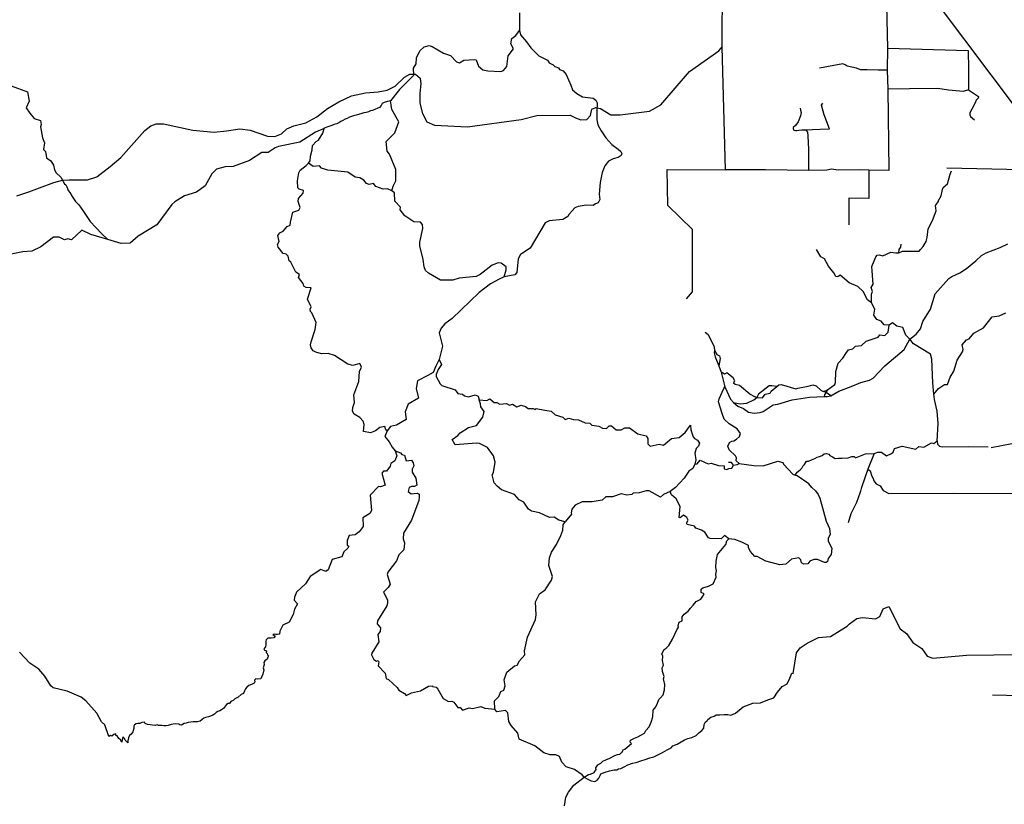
# Model space of a CAD drawing. Header units: millimetres. Extents: x 35 to 72953, y -43 to 70184.
# Tile 40 of 204: x 16755 to 21656, y 38832 to 42738. Entities that reach past the tile are written whole.
import ezdxf

# ---------------------------------------------------------------- set-up
doc = ezdxf.new("R2010")
doc.units = ezdxf.units.MM
doc.layers.add('roads_2', color=2, linetype='Continuous')
doc.layers.add('roads_3', color=3, linetype='Continuous')

msp = doc.modelspace()

# ---------------------------------------------------------------- linework, layer by layer
at = {"layer": 'roads_2'}
for points in [[(20252.42, 42603.58), (20252.76, 42919.26), (20249.06, 43583.28)], [(16741.15, 41861.57), (16800.09, 41881), (16853.21, 41900.32), (16924.86, 41927.82), (16968.14, 41939.56), (17001.09, 41941.47), (17039.22, 41940.28), (17092.82, 41941.39), (17139.3, 41955.39), (17206.02, 42006.56), (17257.57, 42052.71), (17377.93, 42186.21), (17408.25, 42209.29), (17433.5, 42219.3), (17470.87, 42219.25), (17616.38, 42188.67), (17722.26, 42178.72), (17784.88, 42184.67), (17850.53, 42194.63), (17902.02, 42187.53), (17988.96, 42158.04), (18025.17, 42157.22), (18057.51, 42169.24), (18084.8, 42195.33), (18120.17, 42210.36), (18178.75, 42225.37), (18233.46, 42255.2), (18287.03, 42296.35), (18343.62, 42329.43), (18407.27, 42358.49), (18476.97, 42373.48), (18538.58, 42379.44), (18584.55, 42387.77), (18623.43, 42407.48), (18670.94, 42451.64), (18696.21, 42467.68), (18725.49, 42467.64), (18747.68, 42447.52), (18751.68, 42419.38), (18746.58, 42373.15), (18747.53, 42322.9), (18760.59, 42270.63), (18781.75, 42230.41), (18820.1, 42212.28), (18983.68, 42205.04), (19250.31, 42240.91), (19329.1, 42260.91), (19495.72, 42262.73), (19521.95, 42249.64), (19548.2, 42239.56), (19577.49, 42241.53), (19595.69, 42261.62), (19602.8, 42292.76), (19622.99, 42301.78), (19645.21, 42295.73), (19697.68, 42264.52), (19743.13, 42264.47), (19890.57, 42282.39), (19947.16, 42313.48), (20089.72, 42480.15), (20234.23, 42583.5), (20252.42, 42603.58)]]:
    msp.add_lwpolyline(points, dxfattribs=at)
at = {"layer": 'roads_3'}
for points in [[(23153.71, 40384.68), (22589.09, 41137.06), (21943.88, 41989.92), (21852.93, 42114.67), (21061.99, 43169.59), (20947.29, 43304.63), (20746.87, 43583.23)], [(21055.78, 43583.95), (21060.98, 43305.39), (21061.99, 43169.59), (21075.45, 42595.8), (21072.57, 42486.79), (21077.1, 42392.36), (21081.84, 41987.69)], [(19243.16, 42772.98), (19242.09, 42724.25), (19242.56, 42683.55), (19247.58, 42662.93), (19277.32, 42627.73), (19299.5, 42598.56), (19339.85, 42558.32), (19381.73, 42537.17), (19390.8, 42524.1), (19410.99, 42514.02), (19419.05, 42504.47), (19436.72, 42497.91), (19441.47, 42490.05), (19460.64, 42484), (19475.76, 42465.89), (19497.92, 42411.6), (19506.98, 42388.47), (19528.97, 42370.18), (19556.21, 42354.58), (19608.93, 42347.16), (19622.04, 42338.1), (19629.09, 42325.03), (19630.09, 42312.97), (19628.05, 42293.87), (19627.01, 42267.75), (19626.98, 42239.6), (19633, 42214.48), (19649.13, 42185.32), (19673.33, 42150.11), (19702.57, 42116.92), (19733.85, 42093.76), (19746.97, 42082.69), (19753.02, 42071.64), (19748.97, 42061.59), (19733.81, 42052.56), (19708.55, 42045.56), (19686.33, 42033.52), (19668.13, 42011.43), (19653.95, 41978.28), (19643.8, 41928.04), (19638.68, 41869.75), (19642.19, 41842.61), (19633.58, 41826.04), (19620.45, 41822.04), (19610.34, 41813.51), (19575, 41814.05), (19535.61, 41808.57), (19518.43, 41802.05), (19504.28, 41785.99), (19490.78, 41769.94)], [(18716.98, 42461.66), (18714.85, 42496.58), (18727.68, 42519.06), (18730.92, 42548.54), (18746.77, 42583.33), (18767.97, 42602.59), (18793.48, 42609.77), (18807.41, 42604.32), (18864.12, 42571.66), (18900.15, 42560.53), (18928.82, 42528.91), (18943.4, 42523.68), (18965.63, 42536.84), (19019.47, 42540.55), (19026.72, 42537.88), (19038.07, 42507.16), (19060.73, 42488.29), (19084.81, 42482.72), (19150.32, 42480.98), (19163.78, 42484.84), (19180.28, 42505.77), (19186.17, 42557.98), (19212.47, 42592.86), (19200.17, 42617.71), (19204.63, 42643.97), (19224.5, 42659.68), (19242.56, 42683.55)], [(20073.99, 41349.39), (20103.68, 41383.84), (20104.02, 41694.32), (19980.95, 41813.97), (19977.1, 41992.86), (20267.93, 41990.54), (20252.42, 42603.58)], [(21075.45, 42595.8), (21476.18, 42585.15)], [(21476.18, 42585.15), (21478.03, 42491.12), (21477.94, 42435.6), (21477.19, 42388.29), (21527.4, 42356.26), (21526.1, 42347.62), (21515.73, 42338.23), (21510.36, 42323.9), (21494.71, 42293), (21487.57, 42280.64), (21484.58, 42273.16), (21484.73, 42265.18), (21488.25, 42257.04), (21507.66, 42239.01)], [(21072.57, 42486.79), (21028, 42486.52), (20973.9, 42488.89), (20940.16, 42488.39), (20920.09, 42496.72), (20874.3, 42506.05), (20864.48, 42513.87), (20852.7, 42518.93), (20736.11, 42496.87)], [(18716.98, 42461.66), (18644.89, 42391.36), (18600.21, 42333.55), (18585.42, 42330.57), (18569.51, 42326.32), (18558.65, 42320.31), (18554.35, 42310.26), (18546.42, 42300.47), (18535.12, 42296.05), (18525.8, 42291.96), (18511.86, 42286.77), (18501.88, 42284.23), (18491.9, 42280.25), (18479.94, 42276.28), (18468.65, 42273.74), (18458.01, 42271.76), (18441.44, 42266.46), (18429.38, 42262.71), (18416.11, 42259.51), (18406.88, 42255.53), (18396.9, 42252.99), (18384.85, 42247.02), (18374.86, 42243.04), (18363.56, 42236.52), (18353.58, 42230.54), (18343.59, 42225.23), (18332.95, 42220.04), (18320.99, 42216.06), (18308.37, 42211.53), (18294.44, 42207.01), (18284.46, 42203.8), (18276.17, 42200.05), (18270.43, 42197.28), (18226.64, 42178.83), (18149.96, 42127.82), (18043.01, 42106.45), (18027.09, 42101.04), (17992.43, 42076.59), (17959.86, 42077.3), (17898.82, 42037.69), (17817.83, 42006.87), (17778.11, 42005.04), (17734.42, 41993.24), (17711.24, 41971.32), (17677.46, 41911.17), (17635.25, 41879.41), (17575.27, 41861.65), (17527.61, 41831.67), (17512.53, 41818.94), (17438.22, 41716.51), (17344.59, 41660.88), (17304.16, 41625.57), (17260.29, 41623.97), (17194.32, 41643.98), (17109.47, 41668.29), (17064.98, 41690.64), (17012.2, 41642.6), (16993.95, 41646.84), (16977.19, 41642.98), (16950.85, 41656.1), (16923.65, 41654.81), (16860.51, 41607.12), (16815.21, 41586.01), (16771.06, 41582.75), (16704.21, 41568.76)], [(16711.96, 42408.16), (16793.66, 42378.44), (16802.43, 42332.96), (16786.99, 42299.56), (16806.13, 42272.91), (16827.06, 42246.24), (16858.09, 42236.14), (16861.35, 42215.8), (16858.3, 42204.99), (16868.07, 42149.96), (16878.14, 42125.82), (16872.78, 42092.16), (16884.13, 42082.6), (16888.63, 42050.94), (16910.58, 42034.82), (16923.47, 42013.17), (16928.69, 41990.84), (16936.49, 41975), (16959.18, 41953.86), (16968.14, 41939.56), (16971.33, 41932.39), (16977.15, 41920.88), (16983.81, 41916.65), (16990.91, 41903.19), (16996.35, 41887.27), (17005, 41878.5), (17016.61, 41857.36), (17032.2, 41832.51), (17049.05, 41816.56), (17072.83, 41783.72), (17106.08, 41733.42), (17134.31, 41704.23), (17164.57, 41672.03), (17194.32, 41643.98)], [(21477.19, 42388.29), (21452.06, 42381.49), (21378.8, 42387.35), (21325.96, 42394.86), (21184.55, 42393.22), (21077.1, 42392.36)], [(23796.08, 42379.78), (23689.57, 42169.97), (23647.76, 42110.32), (23534.1, 42003.55), (23519.44, 41995.38), (23496.47, 41991.8), (23084.66, 41991.75), (23035.81, 41991.75), (22667.56, 41995.29), (22368.4, 41994.78), (21943.88, 41989.92), (21936.03, 41988.39), (21904.88, 41985.64), (21862.02, 41988.24), (21804.17, 41990.85), (21746.66, 41988.58), (21668.18, 41992.78), (21369.94, 41998.47)], [(19166.88, 41457.9), (19176.74, 41492.74), (19175.91, 41508.26), (19152.3, 41525.69), (19137.06, 41527.14), (19107.58, 41516.98), (19047.19, 41468.94), (19027.04, 41459.77), (18942.5, 41451), (18911.24, 41441.95), (18849.68, 41441.36), (18789.48, 41476.57), (18775.19, 41490.22), (18767.58, 41507.08), (18764.05, 41544.88), (18746.06, 41612.52), (18746.18, 41630.59), (18762.26, 41698.19), (18760.21, 41718.03), (18750.44, 41731.01), (18717.5, 41731.94), (18672.64, 41762.48), (18648.77, 41790.89), (18649.72, 41805.52), (18622.46, 41834.7), (18619.88, 41875.61), (18608.13, 41886.15), (18613.52, 41910.09), (18628.05, 41935.9), (18626.7, 41992.21), (18595.27, 42068.52), (18583.8, 42083.38), (18579.16, 42131.05), (18622.22, 42175.45), (18641.49, 42229.85), (18606.65, 42290.31), (18600.21, 42333.55)], [(20640.42, 42296.94), (20642.22, 42287.91), (20645.33, 42276.3), (20640.9, 42259.04), (20630.36, 42229.32), (20616.23, 42211.47), (20604.32, 42200.73), (20604.31, 42197.27), (20606.88, 42191.42), (20608.89, 42188.33), (20617.31, 42186.49), (20623.91, 42186.85), (20633.24, 42188.3), (20649, 42190.1), (20662.38, 42189.72), (20739.96, 42193.97), (20785.94, 42195.56), (20758.54, 42265.04), (20746.14, 42312.45), (20753.29, 42323.38)], [(18583.41, 40691.86), (18577.17, 40696.78), (18572.98, 40712.98), (18547.66, 40707.58), (18525.61, 40691.09), (18501.31, 40682.03), (18465.64, 40687.51), (18470.39, 40723.19), (18464.1, 40739.38), (18447.46, 40757.25), (18420.37, 40774.47), (18412.2, 40789.44), (18412.42, 40807.73), (18422.33, 40832.44), (18417.39, 40870.35), (18443.64, 40937.27), (18447.09, 40986.6), (18456.34, 41008.87), (18448.18, 41027.28), (18412.68, 41016.9), (18388.12, 41024.14), (18321.24, 41066.45), (18289.72, 41076.47), (18257.43, 41075.07), (18228.92, 41082.87), (18215.09, 41090.09), (18206.17, 41103.96), (18203.01, 41119.13), (18205.45, 41134.11), (18225.96, 41195.93), (18230.24, 41230.74), (18209.49, 41278.76), (18202.54, 41284.75), (18200.57, 41296.4), (18205.39, 41308.91), (18188.31, 41346.96), (18205.14, 41403.91), (18180.65, 41405.61), (18168.53, 41412.38), (18166.76, 41425.02), (18143.36, 41454.43), (18146.95, 41470.5), (18130.21, 41480.71), (18104.02, 41530.96), (18095.65, 41537.18), (18091.44, 41561.79), (18080.63, 41571.06), (18066.52, 41574.8), (18041.33, 41605.09), (18038.62, 41618.73), (18047.01, 41634.46), (18039.14, 41663.51), (18049.52, 41677.57), (18066.39, 41686.16), (18086.11, 41709), (18101.77, 41714.51), (18102.8, 41729.84), (18114.12, 41780.69), (18144.73, 41789.19), (18150.61, 41803.65), (18140.64, 41833.75), (18142.26, 41847.39), (18165.16, 41874.4), (18168.19, 41887.48), (18146.43, 41894.09), (18139.69, 41900.93), (18137.19, 41935.18), (18144.4, 41976.3), (18151.57, 41989.26), (18181.72, 42011.83), (18192.32, 42024.54), (18201.23, 42035.2), (18202.44, 42058.34), (18211.56, 42090.49), (18213.1, 42112.6), (18231.06, 42132.42), (18242.96, 42138.46), (18264.65, 42172.46), (18270.43, 42197.28)], [(20683.45, 41987.42), (20682.43, 42091.45), (20680.47, 42159.63), (20677.57, 42178.59), (20672.63, 42184.62), (20662.38, 42189.72)], [(18608.13, 41886.15), (18585.55, 41896.93), (18564.65, 41894.08), (18528.15, 41907.2), (18516.21, 41921.96), (18493.9, 41918.22), (18481.1, 41922), (18467.38, 41938.87), (18447.54, 41951.64), (18425.42, 41953.55), (18388.37, 41978.43), (18288.8, 41988.64), (18257.75, 41999.54), (18246.47, 42010.87), (18215.59, 42006.58), (18192.32, 42024.54)], [(21081.84, 41987.69), (20981.85, 41989.63), (20942.13, 41990.85), (20829.18, 41989.67), (20796.55, 41993.58), (20772.45, 41989.21), (20683.45, 41987.42), (20467.12, 41990.38), (20267.93, 41990.54)], [(20981.85, 41989.63), (20981.73, 41848.1), (20881.76, 41850.21), (20881.63, 41717.54)], [(20995.21, 41328.82), (20994.31, 41372.6), (20999.31, 41384.9), (20993.97, 41405.08), (21002.93, 41422.37), (20996.99, 41508.72), (21015.96, 41557.37), (21023.78, 41566.23), (21034.89, 41568.21), (21050.98, 41562.21), (21091.75, 41580.68), (21116.88, 41577), (21130.43, 41578.2), (21149.55, 41585.83), (21232.43, 41585.54), (21239.58, 41594.02), (21251.7, 41608.35), (21266.88, 41633.39), (21272.83, 41654.55), (21276.82, 41697.78), (21298.98, 41738.11), (21316.44, 41786.97), (21313.08, 41812.47), (21328.34, 41833.41), (21327.59, 41833.96), (21342.11, 41861.88), (21347.88, 41892.47), (21352.22, 41902.89), (21372.95, 41921.71), (21387.3, 41969.58), (21393.06, 41986.43)], [(23035.81, 41991.75), (23029.67, 41937.76), (23010.97, 41916.99), (22981.53, 41880.48), (22958.29, 41722.27), (22931.69, 41542.65), (22920.11, 41461.77), (22912.5, 41438.31), (22855.43, 41366.84), (22768.95, 41237.42), (22589.09, 41137.06), (22483.96, 41018.55), (22358.67, 40942.52), (22126.26, 40805.78), (21899.92, 40667.27), (21590.8, 40607.26)], [(19490.78, 41769.94), (19483.8, 41758.53), (19459.12, 41743.26), (19390.03, 41736.8), (19370.72, 41727.06), (19296.33, 41600.12), (19248.46, 41569.25), (19235.54, 41546.87), (19229.54, 41479.09), (19219.42, 41468.04), (19166.88, 41457.9), (19141.2, 41446.44), (19098.53, 41423.88), (19041.34, 41380.83), (18907.43, 41249.96), (18870.72, 41223.73), (18853.53, 41202.64), (18843.4, 41179.54), (18859.45, 41113.46), (18843.37, 41046.63), (18826.53, 41012.71), (18812.36, 40982.58), (18785.85, 40966.23), (18734.98, 40940.02), (18728.63, 40902.45), (18739.49, 40853.52), (18687.95, 40823.93), (18673.25, 40786.25), (18678.26, 40748.05), (18630.32, 40720), (18600.85, 40713.72), (18583.41, 40691.86), (18572.27, 40663.73), (18594.45, 40636.06), (18609.06, 40609.91), (18623.68, 40592.3), (18632.68, 40567.47), (18621.73, 40541.99), (18602.98, 40528.82), (18599.67, 40516.08), (18580.53, 40491.27), (18566.31, 40491.4), (18557.17, 40480.66), (18573.85, 40420.23), (18551.15, 40412.83), (18540.7, 40414.84), (18498.95, 40371.66), (18505.35, 40294.28), (18497.71, 40280.54), (18462.85, 40258.53), (18465.34, 40215.85), (18445.06, 40188.71), (18425.09, 40174), (18394.3, 40169.82), (18385.04, 40145.45), (18385.3, 40123.06), (18393.01, 40117.61), (18389.04, 40106.98), (18368.4, 40089.71), (18357.83, 40064.34), (18309.8, 40050.77), (18289.78, 39999.14), (18278.56, 39990.95), (18254.38, 40000.73), (18201.05, 39966.55), (18178.41, 39929.44), (18132.89, 39888.15), (18122.31, 39864.22), (18121.64, 39848.49), (18137.9, 39830.4), (18123.65, 39803.81), (18117.02, 39776.66), (18095.7, 39739.55), (18064.71, 39723.52), (18050.36, 39694.05), (18048.64, 39679.1)], [(21130.43, 41578.2), (21132.45, 41594.19), (21141.56, 41606.24), (21142.58, 41620.8)], [(21185.46, 41147.73), (21216.64, 41172.64), (21238.12, 41199.66), (21251.06, 41235.46), (21289.14, 41297.72), (21311.9, 41374.18), (21380.69, 41450.49), (21394.38, 41460.26), (21434.8, 41478.31), (21468.14, 41498.89), (21513.62, 41537.03), (21542.43, 41564.14), (21565.17, 41577.69), (21635.88, 41604.26), (21673.77, 41622.81)], [(21322.4, 40641.57), (21326.81, 40728.47), (21321.51, 40790.11), (21308.2, 40846.99), (21305.49, 40873.84), (21299.8, 40930.24), (21295.87, 41048.19), (21288.55, 41073.47), (21204.71, 41124.25), (21185.46, 41147.73), (21166.37, 41167.03), (21151.06, 41205.29), (21121.6, 41212.41), (21100.28, 41228.89), (21083.02, 41217.44), (21057.98, 41219.9), (21043.31, 41238.21), (21020.92, 41246.32), (21006.16, 41267.07), (21010.8, 41296.66), (20995.21, 41328.82), (20974.7, 41343.69), (20953.66, 41384.28), (20926.39, 41409.47), (20883.2, 41428.92), (20838.81, 41466.65), (20828.17, 41457.79), (20817.72, 41459.46), (20806.91, 41477.99), (20780.4, 41511.82), (20761.05, 41548.31), (20742.87, 41557.64), (20721.94, 41594.09)], [(21305.49, 40873.84), (21329.22, 40903.01), (21357.97, 40921.65), (21373.13, 40922.3), (21386.34, 40958.76), (21405.19, 40989.22), (21421.81, 41043.64), (21447.64, 41084.07), (21451.33, 41096.37), (21446.64, 41119.21), (21468.31, 41143.8), (21481.69, 41148.66), (21504.87, 41177.57), (21552.52, 41204.8), (21595.31, 41258.85), (21630.05, 41264.03), (21663.95, 41279.18)], [(20167.66, 41182.02), (20181.3, 41170.48), (20211.07, 41110.15), (20213.19, 41091.35), (20212.17, 41080.54), (20216.69, 41059.17), (20234.24, 41014.49), (20246.4, 40983.51), (20265.6, 40910.32), (20292.78, 40849.79), (20308.86, 40832.37), (20330.3, 40813.81), (20358.57, 40801.98), (20382.79, 40783.85), (20411.06, 40780.05), (20440.41, 40782.35), (20455.29, 40787.65), (20505.12, 40820.41), (20528.75, 40823.49), (20600.74, 40845.7), (20686.86, 40858.67), (20759.22, 40861.61), (20773.97, 40861.59), (20792.65, 40866.45), (20832.96, 40888.58), (20893.51, 40912.69), (20941.16, 40932.15), (20985.6, 40943.3), (21003.31, 40954.37), (21061.17, 41014.72), (21157.26, 41096.65), (21185.46, 41147.73)], [(20308.86, 40832.37), (20341.93, 40825.61), (20374.37, 40828.42), (20409.03, 40845.01), (20423.51, 40857.43), (20452.91, 40855.05), (20465.73, 40873.44), (20490.96, 40878.84), (20495.21, 40888.48), (20523.57, 40911.62), (20534.21, 40920.26), (20545.32, 40922.35), (20617.97, 40900.99), (20628.52, 40904.64), (20680.11, 40913.9), (20702.82, 40921.22), (20719.27, 40915.08), (20744.95, 40892.44), (20757.46, 40887.99), (20776.52, 40895.27), (20811.72, 40921.97), (20815.59, 40932.83), (20818.09, 40987.36), (20828.77, 41027.81), (20852.43, 41053.24), (20867.41, 41075.99), (20880.23, 41095.49), (20901.6, 41099.57), (20914.89, 41112.52), (20945.58, 41116.15), (20967.63, 41137.52), (21027.42, 41157.19), (21036.66, 41168.6), (21061.6, 41166.03), (21078.28, 41183.41), (21083.02, 41217.44)], [(20213.19, 41091.35), (20224.78, 41071.48), (20238.16, 41065.44), (20241.43, 41052.36), (20234.24, 41014.49)], [(18843.37, 41046.63), (18853.97, 41021.02), (18838.03, 40997.54), (18828.31, 40971.72), (18828.11, 40961.41), (18847.27, 40925.81), (18856.67, 40917.37), (18921.94, 40895.12), (18936.06, 40877.51), (18958.38, 40874.46), (18969.76, 40864.91), (18989.06, 40861.38), (19021.39, 40869.87), (19037.54, 40863.33), (19042.03, 40845.76), (19080.81, 40843.17), (19094.84, 40851.24), (19116.38, 40833.15), (19130.78, 40832.91), (19144.98, 40824.25), (19177.46, 40826.87), (19192.89, 40819.2), (19207.39, 40823.73), (19228.84, 40811.62), (19250.78, 40819.13), (19273.18, 40811.9), (19285.22, 40801.91), (19310.45, 40802.55), (19321.27, 40797.99), (19325.6, 40802.31), (19369.23, 40794.09), (19401.08, 40789.14), (19420.17, 40770.72), (19457.9, 40759.04), (19470.22, 40747.38), (19488.02, 40755.01), (19510.89, 40747.23), (19536.21, 40745.87), (19569.13, 40730.53), (19593.71, 40729.4), (19602.92, 40719.97), (19637.27, 40715.27), (19656.46, 40704.31), (19676.66, 40703.78), (19688.77, 40716.76), (19700.25, 40716.97), (19724.05, 40697.22), (19749.37, 40695.86), (19767.92, 40705.81), (19790.61, 40706.34), (19831.24, 40677.26), (19873.31, 40666.23), (19880.92, 40653.59), (19881.55, 40627.32), (19893.96, 40614.78), (19937.46, 40624.49), (19959.3, 40620.8), (19999.53, 40653.79), (20038.13, 40658.85), (20068, 40682.65), (20093.45, 40718.87)], [(20423.51, 40857.43), (20414.88, 40860.3), (20389.39, 40873.3), (20337.28, 40916.8), (20315.92, 40921.7), (20307.93, 40928.25), (20314.72, 40940), (20307.22, 40954.8), (20283, 40973.17), (20274.75, 40980.5), (20263.17, 40974.19), (20246.4, 40983.51)], [(20335.81, 40529.61), (20321.18, 40541.43), (20322.88, 40556.67), (20318.56, 40566.32), (20286.58, 40596.4), (20279.54, 40615.36), (20288.41, 40633.86), (20300.09, 40640.17), (20309.22, 40641.82), (20322.41, 40649.79), (20338.22, 40663.04), (20342.4, 40678.48), (20326.32, 40701.55), (20286.91, 40726.64), (20261.05, 40749.95), (20250.82, 40777.45), (20233.37, 40835.22), (20236.4, 40851.18), (20260.71, 40902.59), (20265.6, 40910.32)], [(20523.57, 40911.62), (20499.32, 40915.9), (20484.88, 40915.54), (20433.16, 40874.69), (20423.51, 40857.43)], [(20792.65, 40866.45), (20780.55, 40873.65), (20769.69, 40882.7), (20757.46, 40887.99)], [(20776.52, 40895.27), (20769.69, 40882.7), (20761.61, 40871.66), (20759.22, 40861.61)], [(19469.83, 40238.04), (19438.68, 40247.05), (19415.07, 40261.71), (19392.85, 40259.85), (19342.79, 40284.07), (19302.32, 40292.32), (19288.02, 40301.32), (19264.25, 40337.15), (19241.67, 40348.71), (19218.54, 40374.78), (19153.52, 40398.36), (19131.23, 40415.9), (19116.85, 40432.76), (19106.73, 40472.46), (19113.33, 40484.87), (19121.2, 40534.74), (19113.15, 40567.78), (19083.92, 40608.72), (19044.03, 40628.94), (19029.16, 40630.84), (18923.13, 40622.23), (18907.51, 40648.39), (18935.81, 40667.45), (18947.44, 40682.01), (18988.38, 40708.1), (19029.29, 40717.59), (19060.14, 40759.27), (19067.75, 40786.9), (19050.66, 40810.9), (19048.65, 40825.48), (19042.03, 40845.76)], [(20093.45, 40718.87), (20095.78, 40695.92), (20107.98, 40661.66), (20113.25, 40652.56), (20128.86, 40645.12), (20138.17, 40630.03), (20134.57, 40615.51), (20121.66, 40603.78), (20115.99, 40580.51), (20120.85, 40547.69), (20115.27, 40525.53), (20106.18, 40504.8), (20085.77, 40490.64), (20063.23, 40455.53), (20019.88, 40410.01), (19992.56, 40388.76), (19959.88, 40374.83), (19944.61, 40360.77), (19888.35, 40392.42), (19872.54, 40392.77), (19839.11, 40382.61), (19809.08, 40380.98), (19801.25, 40373.9), (19777.43, 40371.26), (19748.45, 40378.06), (19705.03, 40363.36), (19673.12, 40362.18), (19654.09, 40346.68), (19604.18, 40337.65), (19555.04, 40338.04), (19520.38, 40320.89), (19503.6, 40301.18), (19499.35, 40283.78), (19502.44, 40277.24), (19469.83, 40238.04)], [(20115.27, 40525.53), (20127.79, 40526.62), (20142.5, 40545.01), (20182.39, 40526.45), (20197.08, 40529.76), (20233.78, 40519.08), (20261.43, 40516.79), (20262.42, 40502.47), (20274.8, 40498.43), (20284.89, 40503.2), (20299.17, 40506.03), (20308.02, 40520.84), (20326.46, 40523.08), (20335.81, 40529.61), (20408.69, 40518.34), (20455.76, 40517.74), (20528.74, 40540.72), (20553.39, 40533.71), (20557.74, 40525.36), (20603.65, 40475.55), (20615.34, 40470.83), (20625.12, 40486.08), (20639.27, 40497.38), (20648.87, 40505.41), (20652.42, 40515.96), (20661.52, 40523.49), (20671.63, 40540.57), (20681.99, 40540.31), (20696.63, 40547.33), (20712.9, 40553.85), (20724.68, 40561.11), (20736.8, 40563.37), (20748.93, 40568.38), (20758.78, 40576.16), (20770.65, 40578.41), (20782.01, 40575.39), (20787.55, 40568.09), (20800.17, 40562.04), (20813.8, 40553.24), (20830.72, 40554.73), (20846.63, 40555.21), (20879.41, 40557.65), (20896.45, 40563.51), (20908.5, 40563.39), (20915.37, 40557.84), (20964.31, 40577.21), (21008.11, 40578.59), (21025.73, 40585.99), (21044.08, 40584.87), (21070.23, 40567.55), (21094.91, 40577.95), (21102.92, 40585.7), (21109.34, 40604.2), (21147.28, 40614.36), (21215.61, 40600.88), (21230.4, 40613.84), (21256.19, 40609.71), (21293.59, 40632.07), (21305.26, 40628.29), (21322.4, 40641.57), (21323.7, 40625.5), (21333.67, 40614.85), (21346.38, 40611.18), (21476.85, 40614.16), (21575.97, 40611.74)], [(18623.68, 40592.3), (18650.44, 40581.72), (18657.5, 40573.67), (18671.09, 40570.09), (18679.05, 40542.03), (18705.13, 40545.66), (18713.59, 40531.79), (18716.49, 40517.93), (18708.37, 40500.98), (18709.11, 40486.46), (18726.96, 40456.29), (18732.28, 40421.81), (18720.6, 40414.17), (18705.73, 40415.08), (18693.95, 40409), (18688.75, 40389.05), (18703.33, 40377.61), (18734.12, 40380.68), (18743.81, 40375.9), (18744.17, 40361.6), (18742.36, 40344.53), (18705.52, 40246.03), (18665.91, 40182.23), (18663.42, 40154.53), (18670.74, 40133.57), (18666.84, 40098.32), (18641.39, 40073.74), (18630.53, 40044.16), (18588, 39988.46), (18583.94, 39975.71), (18599.51, 39928.58), (18589.41, 39911.42), (18565.38, 39888.17), (18585.29, 39850.34), (18586.4, 39835.16), (18583.09, 39820.97), (18535.92, 39745.1), (18533.55, 39730.91), (18550.38, 39710.27), (18549.23, 39692.76), (18537.91, 39678.37), (18541.92, 39641.78), (18507.11, 39585.07), (18506.34, 39576.31), (18518.55, 39553.57), (18530.87, 39544.25), (18538.88, 39547.45), (18543.02, 39542.13), (18539.88, 39521.18), (18573.45, 39484.78), (18578.69, 39458.5), (18591.02, 39453.39), (18633.81, 39414.43), (18641.41, 39400.67), (18670.86, 39383.46), (18678.01, 39374.25), (18705.98, 39386.52), (18749.68, 39396.44), (18790.57, 39421.22), (18809.12, 39422.86), (18810.15, 39418.2), (18827.75, 39415.75), (18836.68, 39405.2), (18862.99, 39358.73), (18889.8, 39344.4), (18905.34, 39346.04), (18915.5, 39340.82), (18935.14, 39314.52), (18947.19, 39313.62), (18958.76, 39301.53), (18992.29, 39312.35), (19008.57, 39308.56), (19050.76, 39319.15), (19070.71, 39311.48), (19120.79, 39306.32)], [(20308.02, 40520.84), (20298.19, 40533.42), (20283.8, 40533.94)], [(21008.11, 40578.59), (20977.37, 40501.31), (20962.55, 40458.11), (20943.91, 40403.81), (20939.47, 40390.88), (20936.34, 40381.74), (20920.26, 40333.93), (20892.17, 40278.67), (20878.24, 40233.96)], [(20977.37, 40501.31), (20988.47, 40491.74), (20996.52, 40466.62), (21004.08, 40453.54), (21006.09, 40442.48), (21017.69, 40427.89), (21037.88, 40418.33), (21053.01, 40394.69), (21081.27, 40379.59)], [(20698.01, 40408.61), (20682.37, 40428.23), (20624.85, 40466.99), (20615.34, 40470.83)], [(20698.01, 40408.61), (20715.79, 40392.43), (20729.17, 40374.79), (20737.53, 40356.61), (20769.05, 40241.96), (20786.52, 40206.03), (20789.69, 40176.09), (20780.07, 40157.26), (20779.58, 40142.41), (20796.77, 40107.91), (20793.92, 40076.21), (20780.09, 40055.39), (20775.34, 40040.43), (20769.97, 40036.3), (20761.3, 40035.79), (20726.11, 40051.45), (20708.13, 40051.03), (20687.51, 40043.4), (20678.64, 40028.78), (20657.85, 40028.12), (20646.74, 40034.92), (20643.73, 40048.99), (20633.11, 40058.86), (20596.2, 40052.58), (20569.25, 40027.67), (20538.37, 40024.93), (20468.53, 40042.41), (20425.72, 40066.73), (20413.49, 40066.41), (20391.2, 40091.93), (20382.09, 40110.78), (20383.42, 40119.98), (20348.89, 40136.87), (20314.82, 40150.36), (20284.14, 40154), (20263.35, 40170.54), (20246.1, 40153.6), (20191.41, 40154.88), (20182.85, 40159.43), (20165.27, 40187.05), (20149.37, 40197.71), (20120.77, 40207.61), (20114.09, 40217.7), (20077.86, 40224.61), (20073.91, 40231.6), (20082.78, 40247.44), (20075.54, 40259.87), (20059.27, 40272.3), (20042.12, 40258.9), (20037.32, 40260.46), (20042.94, 40314.33), (20022.27, 40353.48), (19999.41, 40373.24), (19992.56, 40388.76)], [(21081.27, 40379.59), (21403.11, 40381.34), (21886.22, 40379.89)], [(19467.65, 38824.84), (19473.63, 38867.51), (19486.37, 38892.44), (19513.62, 38926.88), (19564.2, 38966.97), (19555.48, 38978.37), (19517.28, 39004.91), (19474.74, 39019.26), (19453.59, 39042.45), (19442.41, 39069.51), (19423.41, 39078.07), (19396.29, 39078.98), (19364.67, 39088.44), (19319.05, 39123.41), (19240.56, 39157.09), (19234.29, 39186.81), (19200.54, 39225.2), (19189.83, 39244.61), (19185.17, 39287.4), (19172.85, 39299.5), (19129.72, 39292.12), (19120.79, 39306.32), (19118.11, 39348.23), (19139.13, 39369.37), (19149.14, 39393.08), (19164.87, 39400.27), (19171.67, 39421.32), (19166.44, 39451.26), (19179.57, 39490.81), (19218.3, 39522.47), (19231.58, 39525.45), (19242.34, 39547.05), (19269.77, 39575.62), (19267.15, 39595.57), (19282.48, 39664.39), (19322.6, 39751.92), (19326.2, 39774.86), (19322.7, 39839.6), (19341.86, 39880.03), (19371.25, 39899.18), (19402.94, 39948.8), (19407.48, 39966.42), (19388.9, 40020.76), (19392.81, 40060.1), (19401.5, 40088.25), (19427.05, 40124.91), (19448.47, 40169.67), (19458.58, 40197.59), (19460.11, 40223.31), (19469.83, 40238.04)], [(19564.2, 38966.97), (19586.8, 38979.9), (19596.4, 38981.65), (19614.35, 38991.43), (19623.7, 39005.24), (19622.7, 39013.29), (19632.32, 39028.61), (19648.24, 39037.39), (19657.33, 39046.42), (19673.25, 39052.94), (19692.96, 39061.71), (19716.71, 39075.51), (19730.61, 39080.52), (19741.72, 39081.26), (19749.55, 39089.29), (19752.09, 39089.54), (19761.19, 39105.62), (19767.25, 39106.37), (19799.86, 39134.73), (19793.81, 39142.27), (19794.83, 39152.07), (19815.29, 39161.6), (19832.22, 39167.87), (19846.62, 39176.64), (19865.58, 39186.68), (19872.41, 39199.74), (19888.84, 39218.07), (19897.7, 39241.43), (19907.08, 39268.32), (19908.63, 39301.24), (19922.03, 39317.05), (19930.13, 39335.88), (19936.47, 39353.98), (19944.81, 39363.02), (19958.46, 39377.58), (19965.31, 39402.7), (19966.85, 39429.09), (19960.06, 39456.99), (19963.61, 39469.3), (19954.29, 39492.69), (19952.55, 39511.28), (19958.87, 39525.09), (19954.86, 39548.72), (19956.4, 39570.59), (19951.61, 39581.9), (19962.75, 39602.75), (19973.36, 39610.02), (19986.51, 39623.57), (20003.71, 39653.72), (20016.37, 39680.08), (20026.49, 39701.69), (20034.84, 39713.99), (20032.32, 39723.04), (20038.39, 39738.62), (20052.8, 39745.63), (20052.56, 39765.24), (20062.18, 39778.8), (20082.64, 39793.1), (20093.27, 39808.16), (20107.43, 39824.23), (20122.09, 39841.31), (20145.33, 39853.34), (20154.94, 39868.92), (20161.53, 39880.47), (20146.38, 39886.01), (20146.9, 39902.6), (20154.99, 39909.12), (20183.78, 39918.14), (20207.03, 39930.68), (20221.71, 39962.84), (20220.21, 39977.91), (20223.76, 39994.99), (20220.75, 40011.59), (20221.79, 40042.75), (20228.04, 40075.36), (20270.27, 40126.09), (20275.18, 40143.93), (20284.14, 40154)], [(20605.25, 39483.67), (20621.2, 39585.94), (20639.41, 39612.05), (20674.78, 39635.14), (20731.38, 39663.23), (20790.97, 39668.2), (20826.35, 39689.27), (20844.54, 39701.31), (20873.85, 39718.37), (20884.97, 39730.42), (20922.38, 39757.53), (20949.64, 39762.53), (21014.29, 39755.42), (21036.52, 39767.46), (21052.72, 39804.64), (21082.02, 39817.69), (21137.46, 39705.04), (21168.75, 39681.89), (21200.02, 39637.63), (21245.44, 39607.44), (21272.68, 39569.21), (21300.95, 39560.13), (21468.64, 39575.05), (21875.92, 39579.66)], [(18048.64, 39679.1), (18038.48, 39677.44), (18030.1, 39677.12), (18021.16, 39678.91), (18014.28, 39677.03), (18027.17, 39669.7), (18020.28, 39661.06), (18005.88, 39659.64), (17996.37, 39659.43), (17989.69, 39658.99), (17982.61, 39650.8), (17980.25, 39645.04), (17980.51, 39626.97), (17978.52, 39615.44), (17970.69, 39606.37), (17973.89, 39599.93), (17983.39, 39595.93), (17982.53, 39587.28), (17987.14, 39582.62), (17989.01, 39576.52), (17993.06, 39571.97), (17989.28, 39564.11), (17986.35, 39554.58), (17975.33, 39547.28), (17970.89, 39538.08), (17972.29, 39528.55), (17968.6, 39517.02), (17966.62, 39511.04), (17969.71, 39501.73), (17965.64, 39480.67), (17959.5, 39469.37), (17957.33, 39463.39), (17954.5, 39456.74), (17937.83, 39455.88), (17930.77, 39456.77), (17924.45, 39449.8), (17924.91, 39441.37), (17922.18, 39435.5), (17909.46, 39429.53), (17895.33, 39423.45), (17886.19, 39415.93), (17879.68, 39407.4), (17874.02, 39396.88), (17868.26, 39384.69), (17858.18, 39379.49), (17842.34, 39366.32), (17826.42, 39357.14), (17818.13, 39348.95), (17806.16, 39344.64), (17799.09, 39334.12), (17792.22, 39334.58), (17785.15, 39329.15), (17774.02, 39315.76), (17768.93, 39310), (17759.98, 39303.36), (17751.59, 39297.94), (17741.61, 39294.52), (17733.32, 39289.76), (17724.26, 39280.35), (17715.79, 39275.82), (17705.33, 39271.62), (17694.03, 39267.2), (17679.24, 39264.89), (17671.05, 39261.46), (17662.75, 39254.82), (17652.67, 39245.42), (17640.33, 39243.44), (17629.97, 39243.34), (17619.14, 39242.36), (17607.56, 39241.6), (17594.29, 39240.06), (17584.21, 39236.97), (17574.41, 39234.32), (17560.19, 39226.92), (17551.9, 39227.81), (17546.82, 39231.04), (17529.79, 39232.94), (17518.58, 39231.41), (17508.79, 39229.98), (17494, 39223.9), (17482.51, 39222.36), (17473.19, 39222.6), (17462.65, 39224.05), (17455.49, 39224.73), (17446.26, 39224.96), (17439.68, 39227.52), (17430.17, 39225.43), (17415.76, 39226.44), (17404, 39228.23), (17390.91, 39228.92), (17379.43, 39234.47), (17375.39, 39240.69), (17362.4, 39240.04), (17353.07, 39234.62), (17342.24, 39234.41), (17335.18, 39233.09), (17327.08, 39227.67), (17323.77, 39222.13), (17322.72, 39209.39), (17319.51, 39199.97), (17317.61, 39192.88), (17310.26, 39181.58), (17300.92, 39174.28), (17296.96, 39163.53), (17293.92, 39148.57), (17293.63, 39138.6), (17282.25, 39150.14), (17278.77, 39156.02), (17274.73, 39161.46), (17268.81, 39167.67), (17265.31, 39154.15), (17262.85, 39142.41), (17256.36, 39153.94), (17249.03, 39159.16), (17240.1, 39174.03), (17233.42, 39174.15), (17233.05, 39182.69), (17224.01, 39179.48), (17213.55, 39171.18), (17206.4, 39174.85), (17199.33, 39170.65), (17178.61, 39228.54), (17162.62, 39243.64), (17138.11, 39285.46), (17083.4, 39347.28), (17060.26, 39365.6), (16990.45, 39395.85), (16922.31, 39411.57), (16910.17, 39421.79), (16879.93, 39470.6), (16849.66, 39505.89), (16805.17, 39535.33), (16753.84, 39589.28)], [(19564.2, 38966.97), (19582.23, 38957.79), (19599.4, 38949.98), (19617.07, 38945.94), (19628.69, 38952.46), (19637.04, 38963.26), (19644.63, 38975.31), (19647.67, 38984.61), (19668.64, 38993.13), (19690.11, 38998.64), (19713.35, 39003.38), (19727.24, 39003.88), (19735.58, 39009.64), (19746.69, 39011.39), (19764.12, 39019.17), (19782.32, 39028.94), (19804.55, 39036.96), (19822.99, 39040.72), (19846.74, 39049.48), (19868.21, 39054.73), (19891.7, 39063), (19911.91, 39069.26), (19934.65, 39080.8), (19955.37, 39090.83), (19977.1, 39103.87), (19997.06, 39113.65), (20006.17, 39122.94), (20027.89, 39131.21), (20046.84, 39142.75), (20063.52, 39152.78), (20080.7, 39159.55), (20100.65, 39165.31), (20122.64, 39174.84), (20135.78, 39187.89), (20149.93, 39199.94), (20160.05, 39212), (20162.84, 39229.83), (20169.43, 39243.4), (20177.51, 39247.91), (20181.06, 39254.44), (20195.96, 39265.98), (20212.38, 39271.75), (20221.48, 39278.27), (20239.66, 39278.51), (20262.14, 39279.99), (20280.07, 39279.97), (20295.56, 39276.8), (20318.33, 39285.94), (20356.75, 39317.06), (20404.25, 39336.11), (20442.63, 39337.08), (20479.01, 39353.12), (20508.31, 39362.14), (20527.53, 39390.26), (20550.79, 39419.39), (20575.05, 39432.43), (20589.21, 39459.57), (20598.34, 39485.69), (20605.25, 39483.67)], [(21738.28, 39173.7), (21738, 39311.33), (21735.84, 39373.1), (21597.3, 39374.99)]]:
    msp.add_lwpolyline(points, dxfattribs=at)

doc.saveas('drawing.dxf')
